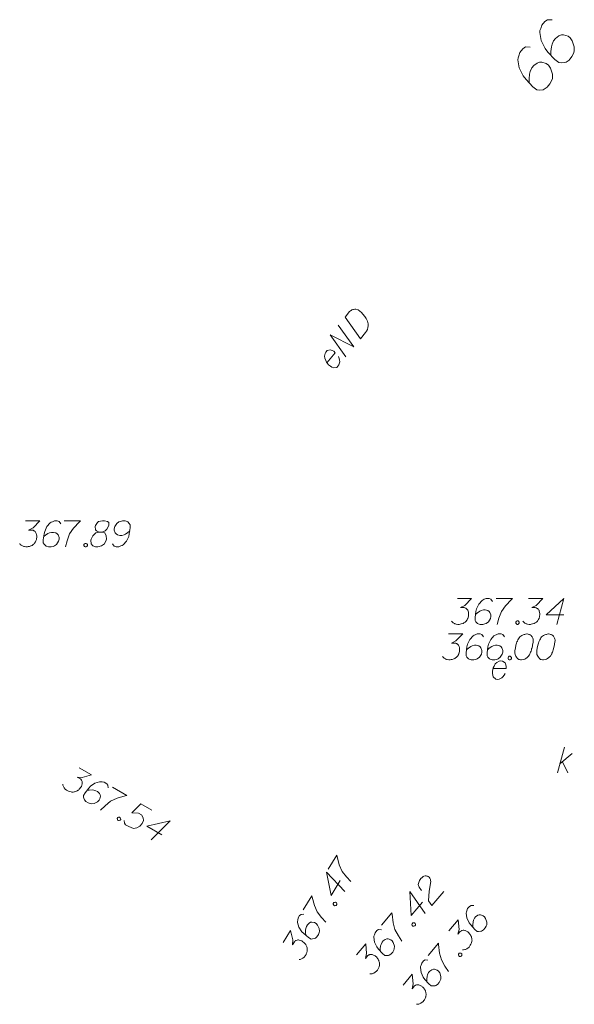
# Model space of a CAD drawing. Header units: millimetres. Extents: x 460 to 2266, y 622 to 2169.
# Tile 60 of 95: x 2073 to 2089, y 2068 to 2096. Entities that reach past the tile are written whole.
import ezdxf

# ---------------------------------------------------------------- set-up
doc = ezdxf.new("R2010")
doc.units = ezdxf.units.MM
doc.layers.add('#digitalizacja', color=7, linetype='Continuous', lineweight=18)
doc.layers.add('#skartowane', color=7, linetype='Continuous', lineweight=18)
doc.layers.add('GEPADR_O', color=7, linetype='Continuous', lineweight=18, true_color=0x0a0909)

# ---------------------------------------------------------------- blocks, each defined once
blk = doc.blocks.new('*U11')
at = {"layer": '#skartowane', "color": 36, "linetype": 'ByBlock', "lineweight": 18, "true_color": 0x803300}
for p, q in [((5555383.751, 5636421.093), (5555383.951, 5636421.843)), ((5555383.821, 5636421.359), (5555384.176, 5636421.654)), ((5555383.892, 5636421.418), (5555384.046, 5636421.093))]:
    blk.add_line(p, q, dxfattribs=at)

msp = doc.modelspace()

# ---------------------------------------------------------------- linework, layer by layer
at = {"layer": '#digitalizacja', "color": 1, "linetype": 'Continuous', "lineweight": 18, "flags": 128}
for points in [[(2082.446, 2087.696), (2082.574, 2087.851), (2082.605, 2087.879), (2082.62, 2087.889), (2082.648, 2087.904), (2082.669, 2087.91), (2082.689, 2087.917), (2082.731, 2087.921), (2082.76, 2087.919), (2082.825, 2087.905), (2082.925, 2087.822), (2082.967, 2087.78), (2082.986, 2087.757), (2083.005, 2087.733), (2083.024, 2087.71), (2083.039, 2087.682), (2083.059, 2087.651), (2083.085, 2087.599), (2083.096, 2087.574), (2083.116, 2087.497), (2083.117, 2087.442), (2083.11, 2087.387), (2083.095, 2087.331), (2083.074, 2087.287), (2083.045, 2087.242), (2082.898, 2087.064), (2082.446, 2087.696)], [(2082.471, 2086.544), (2082.019, 2087.176), (2082.703, 2086.827), (2082.251, 2087.458)], [(2081.922, 2086.369), (2082.162, 2086.661), (2082.12, 2086.703), (2082.071, 2086.728), (2082.015, 2086.743), (2081.929, 2086.722), (2081.887, 2086.68), (2081.866, 2086.636), (2081.852, 2086.564), (2081.858, 2086.505), (2081.885, 2086.437), (2081.907, 2086.389), (2081.97, 2086.306), (2082.02, 2086.265), (2082.065, 2086.236), (2082.112, 2086.22), (2082.207, 2086.233), (2082.242, 2086.266), (2082.267, 2086.306), (2082.271, 2086.311), (2082.293, 2086.393), (2082.287, 2086.451), (2082.275, 2086.483), (2082.275, 2086.492), (2082.252, 2086.548)]]:
    msp.add_lwpolyline(points, dxfattribs=at)
at = {"layer": '#digitalizacja', "color": 36, "linetype": 'Continuous', "lineweight": 18, "true_color": 0x803300, "flags": 128}
for points in [[(2085.448, 2078.502), (2085.861, 2078.502), (2085.666, 2078.301), (2085.536, 2078.236), (2085.642, 2078.236), (2085.666, 2078.23), (2085.678, 2078.224), (2085.69, 2078.218), (2085.702, 2078.212), (2085.725, 2078.195), (2085.737, 2078.177), (2085.749, 2078.159), (2085.755, 2078.141), (2085.767, 2078.1), (2085.772, 2078.065), (2085.772, 2078.047), (2085.772, 2078.023), (2085.767, 2077.988), (2085.761, 2077.964), (2085.755, 2077.941), (2085.749, 2077.923), (2085.743, 2077.911), (2085.737, 2077.899), (2085.731, 2077.888), (2085.719, 2077.87), (2085.702, 2077.846), (2085.684, 2077.829), (2085.672, 2077.817), (2085.654, 2077.805), (2085.637, 2077.793), (2085.613, 2077.781), (2085.601, 2077.775), (2085.56, 2077.764), (2085.524, 2077.758), (2085.501, 2077.752), (2085.459, 2077.752), (2085.412, 2077.758), (2085.394, 2077.764), (2085.377, 2077.769), (2085.359, 2077.775), (2085.341, 2077.787), (2085.324, 2077.799), (2085.294, 2077.823), (2085.276, 2077.846)], [(2086.469, 2078.419), (2086.422, 2078.484), (2086.369, 2078.502), (2086.286, 2078.502), (2086.227, 2078.478), (2086.192, 2078.466), (2086.162, 2078.449), (2086.068, 2078.342), (2086.003, 2078.201), (2085.985, 2078.124), (2085.961, 2077.952), (2085.961, 2077.864), (2085.985, 2077.829), (2086.032, 2077.781), (2086.05, 2077.769), (2086.109, 2077.752), (2086.186, 2077.752), (2086.245, 2077.764), (2086.286, 2077.775), (2086.345, 2077.823), (2086.404, 2077.917), (2086.422, 2077.976), (2086.422, 2078.023), (2086.392, 2078.1), (2086.369, 2078.13), (2086.327, 2078.153), (2086.257, 2078.171), (2086.204, 2078.171), (2086.139, 2078.153), (2086.097, 2078.136), (2086.026, 2078.088), (2085.991, 2078.059), (2085.973, 2078.041)], [(2087.077, 2078.419), (2087.03, 2078.484), (2086.977, 2078.502), (2086.894, 2078.502), (2086.835, 2078.478), (2086.8, 2078.466), (2086.77, 2078.449), (2086.676, 2078.342), (2086.611, 2078.201), (2086.593, 2078.124), (2086.57, 2077.952), (2086.57, 2077.864), (2086.593, 2077.829), (2086.64, 2077.781), (2086.658, 2077.769), (2086.717, 2077.752), (2086.794, 2077.752), (2086.853, 2077.764), (2086.894, 2077.775), (2086.953, 2077.823), (2087.012, 2077.917), (2087.03, 2077.976), (2087.03, 2078.023), (2087.001, 2078.1), (2086.977, 2078.13), (2086.936, 2078.153), (2086.865, 2078.171), (2086.812, 2078.171), (2086.747, 2078.153), (2086.705, 2078.136), (2086.635, 2078.088), (2086.599, 2078.059), (2086.581, 2078.041)], [(2087.733, 2078.502), (2087.721, 2078.502), (2087.686, 2078.496), (2087.662, 2078.49), (2087.644, 2078.484), (2087.615, 2078.472), (2087.579, 2078.454), (2087.55, 2078.437), (2087.52, 2078.413), (2087.503, 2078.389), (2087.485, 2078.36), (2087.467, 2078.33), (2087.449, 2078.295), (2087.438, 2078.271), (2087.426, 2078.236), (2087.408, 2078.177), (2087.39, 2078.088), (2087.378, 2078.017), (2087.378, 2077.952), (2087.384, 2077.905), (2087.408, 2077.852), (2087.426, 2077.823), (2087.455, 2077.787), (2087.491, 2077.764), (2087.508, 2077.758), (2087.544, 2077.752), (2087.573, 2077.752), (2087.621, 2077.758), (2087.662, 2077.769), (2087.692, 2077.787), (2087.733, 2077.817), (2087.751, 2077.834), (2087.774, 2077.858), (2087.792, 2077.882), (2087.804, 2077.899), (2087.815, 2077.929), (2087.821, 2077.941), (2087.833, 2077.97), (2087.845, 2078.006), (2087.857, 2078.041), (2087.863, 2078.065), (2087.869, 2078.082), (2087.875, 2078.106), (2087.886, 2078.159), (2087.892, 2078.189), (2087.898, 2078.218), (2087.904, 2078.26), (2087.91, 2078.313), (2087.91, 2078.33), (2087.904, 2078.354), (2087.898, 2078.378), (2087.88, 2078.413), (2087.863, 2078.437), (2087.845, 2078.454), (2087.821, 2078.472), (2087.798, 2078.484), (2087.78, 2078.49), (2087.762, 2078.496), (2087.733, 2078.502)], [(2088.365, 2078.502), (2088.353, 2078.502), (2088.317, 2078.496), (2088.294, 2078.49), (2088.276, 2078.484), (2088.247, 2078.472), (2088.211, 2078.454), (2088.182, 2078.437), (2088.152, 2078.413), (2088.134, 2078.389), (2088.117, 2078.36), (2088.099, 2078.33), (2088.081, 2078.295), (2088.069, 2078.271), (2088.058, 2078.236), (2088.04, 2078.177), (2088.022, 2078.088), (2088.01, 2078.017), (2088.01, 2077.952), (2088.016, 2077.905), (2088.04, 2077.852), (2088.058, 2077.823), (2088.087, 2077.787), (2088.123, 2077.764), (2088.14, 2077.758), (2088.176, 2077.752), (2088.205, 2077.752), (2088.252, 2077.758), (2088.294, 2077.769), (2088.323, 2077.787), (2088.365, 2077.817), (2088.382, 2077.834), (2088.406, 2077.858), (2088.424, 2077.882), (2088.435, 2077.899), (2088.447, 2077.929), (2088.453, 2077.941), (2088.465, 2077.97), (2088.477, 2078.006), (2088.489, 2078.041), (2088.495, 2078.065), (2088.5, 2078.082), (2088.506, 2078.106), (2088.518, 2078.159), (2088.524, 2078.189), (2088.53, 2078.218), (2088.536, 2078.26), (2088.542, 2078.313), (2088.542, 2078.33), (2088.536, 2078.354), (2088.53, 2078.378), (2088.512, 2078.413), (2088.495, 2078.437), (2088.477, 2078.454), (2088.453, 2078.472), (2088.43, 2078.484), (2088.412, 2078.49), (2088.394, 2078.496), (2088.365, 2078.502)], [(2087.213, 2077.852), (2087.243, 2077.852), (2087.26, 2077.84), (2087.278, 2077.817), (2087.278, 2077.787), (2087.26, 2077.764), (2087.243, 2077.752), (2087.213, 2077.752), (2087.195, 2077.764), (2087.178, 2077.787), (2087.178, 2077.817), (2087.195, 2077.84), (2087.213, 2077.852)]]:
    msp.add_lwpolyline(points, dxfattribs=at)
at = {"layer": '#skartowane', "color": 7, "linetype": 'Continuous', "lineweight": 18, "flags": 128}
for points in [[(2073.173, 2081.78), (2073.586, 2081.78), (2073.391, 2081.579), (2073.262, 2081.514), (2073.368, 2081.514), (2073.391, 2081.508), (2073.403, 2081.502), (2073.415, 2081.496), (2073.427, 2081.49), (2073.45, 2081.472), (2073.462, 2081.455), (2073.474, 2081.437), (2073.48, 2081.419), (2073.492, 2081.378), (2073.498, 2081.343), (2073.498, 2081.325), (2073.498, 2081.301), (2073.492, 2081.266), (2073.486, 2081.242), (2073.48, 2081.219), (2073.474, 2081.201), (2073.468, 2081.189), (2073.462, 2081.177), (2073.456, 2081.165), (2073.445, 2081.148), (2073.427, 2081.124), (2073.409, 2081.106), (2073.397, 2081.095), (2073.38, 2081.083), (2073.362, 2081.071), (2073.338, 2081.059), (2073.327, 2081.053), (2073.285, 2081.041), (2073.25, 2081.036), (2073.226, 2081.03), (2073.185, 2081.03), (2073.138, 2081.036), (2073.12, 2081.041), (2073.102, 2081.047), (2073.084, 2081.053), (2073.067, 2081.065), (2073.049, 2081.077), (2073.019, 2081.1), (2073.002, 2081.124)], [(2074.195, 2081.697), (2074.147, 2081.762), (2074.094, 2081.78), (2074.012, 2081.78), (2073.952, 2081.756), (2073.917, 2081.744), (2073.887, 2081.726), (2073.793, 2081.62), (2073.728, 2081.478), (2073.71, 2081.402), (2073.687, 2081.23), (2073.687, 2081.142), (2073.71, 2081.106), (2073.758, 2081.059), (2073.775, 2081.047), (2073.834, 2081.03), (2073.911, 2081.03), (2073.97, 2081.041), (2074.012, 2081.053), (2074.071, 2081.1), (2074.13, 2081.195), (2074.147, 2081.254), (2074.147, 2081.301), (2074.118, 2081.378), (2074.094, 2081.407), (2074.053, 2081.431), (2073.982, 2081.449), (2073.929, 2081.449), (2073.864, 2081.431), (2073.823, 2081.413), (2073.752, 2081.366), (2073.716, 2081.337), (2073.699, 2081.319)], [(2074.295, 2081.78), (2074.767, 2081.78), (2074.738, 2081.75), (2074.567, 2081.567), (2074.448, 2081.402), (2074.378, 2081.207), (2074.33, 2081.03)], [(2075.305, 2081.455), (2075.387, 2081.455), (2075.411, 2081.461), (2075.482, 2081.49), (2075.535, 2081.537), (2075.594, 2081.65), (2075.588, 2081.732), (2075.547, 2081.762), (2075.464, 2081.78), (2075.405, 2081.78), (2075.293, 2081.762), (2075.257, 2081.732), (2075.198, 2081.644), (2075.192, 2081.614), (2075.204, 2081.526), (2075.228, 2081.49), (2075.305, 2081.455), (2075.21, 2081.431), (2075.122, 2081.343), (2075.074, 2081.254), (2075.068, 2081.224), (2075.074, 2081.112), (2075.127, 2081.053), (2075.198, 2081.03), (2075.269, 2081.03), (2075.381, 2081.059), (2075.464, 2081.112), (2075.517, 2081.219), (2075.523, 2081.254), (2075.517, 2081.348), (2075.47, 2081.431), (2075.387, 2081.455)], [(2075.7, 2081.112), (2075.747, 2081.047), (2075.801, 2081.03), (2075.883, 2081.03), (2075.942, 2081.053), (2075.978, 2081.065), (2076.007, 2081.083), (2076.102, 2081.189), (2076.167, 2081.331), (2076.184, 2081.407), (2076.208, 2081.579), (2076.208, 2081.667), (2076.184, 2081.703), (2076.137, 2081.75), (2076.12, 2081.762), (2076.06, 2081.78), (2075.984, 2081.78), (2075.925, 2081.768), (2075.883, 2081.756), (2075.824, 2081.709), (2075.765, 2081.614), (2075.747, 2081.555), (2075.747, 2081.508), (2075.777, 2081.431), (2075.801, 2081.402), (2075.842, 2081.378), (2075.913, 2081.36), (2075.966, 2081.36), (2076.031, 2081.378), (2076.072, 2081.396), (2076.143, 2081.443), (2076.179, 2081.472), (2076.196, 2081.49)], [(2074.903, 2081.13), (2074.933, 2081.13), (2074.95, 2081.118), (2074.968, 2081.095), (2074.968, 2081.065), (2074.95, 2081.041), (2074.933, 2081.03), (2074.903, 2081.03), (2074.885, 2081.041), (2074.868, 2081.065), (2074.868, 2081.095), (2074.885, 2081.118), (2074.903, 2081.13)], [(2086.744, 2077.496), (2087.122, 2077.496), (2087.128, 2077.555), (2087.116, 2077.608), (2087.093, 2077.661), (2087.022, 2077.714), (2086.963, 2077.72), (2086.916, 2077.708), (2086.851, 2077.673), (2086.809, 2077.632), (2086.774, 2077.567), (2086.75, 2077.519), (2086.727, 2077.419), (2086.727, 2077.354), (2086.733, 2077.301), (2086.75, 2077.254), (2086.821, 2077.189), (2086.868, 2077.183), (2086.916, 2077.189), (2086.922, 2077.189), (2086.998, 2077.224), (2087.04, 2077.265), (2087.057, 2077.295), (2087.063, 2077.301), (2087.093, 2077.354)], [(2074.732, 2074.622), (2075.089, 2074.413), (2074.819, 2074.338), (2074.674, 2074.347), (2074.766, 2074.294), (2074.784, 2074.277), (2074.791, 2074.266), (2074.798, 2074.255), (2074.805, 2074.243), (2074.817, 2074.216), (2074.818, 2074.195), (2074.819, 2074.174), (2074.815, 2074.155), (2074.804, 2074.114), (2074.792, 2074.08), (2074.783, 2074.065), (2074.771, 2074.045), (2074.748, 2074.017), (2074.731, 2074), (2074.714, 2073.982), (2074.7, 2073.97), (2074.689, 2073.963), (2074.677, 2073.956), (2074.666, 2073.948), (2074.647, 2073.939), (2074.62, 2073.928), (2074.596, 2073.921), (2074.58, 2073.917), (2074.558, 2073.916), (2074.537, 2073.915), (2074.511, 2073.916), (2074.498, 2073.917), (2074.456, 2073.928), (2074.422, 2073.941), (2074.399, 2073.948), (2074.363, 2073.968), (2074.326, 2073.997), (2074.313, 2074.012), (2074.301, 2074.026), (2074.289, 2074.04), (2074.279, 2074.059), (2074.27, 2074.078), (2074.257, 2074.113), (2074.253, 2074.143)], [(2075.572, 2074.034), (2075.564, 2074.114), (2075.527, 2074.156), (2075.456, 2074.198), (2075.393, 2074.207), (2075.356, 2074.215), (2075.322, 2074.214), (2075.187, 2074.17), (2075.059, 2074.081), (2075.005, 2074.024), (2074.898, 2073.888), (2074.853, 2073.812), (2074.856, 2073.769), (2074.873, 2073.704), (2074.882, 2073.685), (2074.924, 2073.64), (2074.99, 2073.601), (2075.047, 2073.582), (2075.089, 2073.571), (2075.163, 2073.582), (2075.262, 2073.633), (2075.307, 2073.675), (2075.331, 2073.716), (2075.345, 2073.797), (2075.339, 2073.835), (2075.315, 2073.876), (2075.263, 2073.927), (2075.217, 2073.954), (2075.152, 2073.972), (2075.108, 2073.977), (2075.023, 2073.972), (2074.977, 2073.965), (2074.953, 2073.958)], [(2075.7, 2074.054), (2076.108, 2073.816), (2076.068, 2073.805), (2075.827, 2073.734), (2075.642, 2073.651), (2075.482, 2073.518), (2075.352, 2073.389)], [(2076.842, 2073.386), (2076.521, 2073.574), (2076.26, 2073.316), (2076.452, 2073.306), (2076.539, 2073.255), (2076.584, 2073.167), (2076.594, 2073.092), (2076.554, 2073), (2076.488, 2072.922), (2076.405, 2072.875), (2076.301, 2072.86), (2076.167, 2072.912), (2076.075, 2072.965), (2076.041, 2073.013), (2076.033, 2073.093)], [(2075.897, 2073.186), (2075.922, 2073.171), (2075.931, 2073.152), (2075.935, 2073.123), (2075.92, 2073.098), (2075.893, 2073.086), (2075.871, 2073.085), (2075.846, 2073.1), (2075.837, 2073.119), (2075.833, 2073.148), (2075.848, 2073.174), (2075.875, 2073.185), (2075.897, 2073.186)], [(2077.128, 2072.671), (2076.689, 2072.927), (2077.366, 2073.078), (2076.814, 2072.533)], [(2081.957, 2071.68), (2082.204, 2072.083), (2082.214, 2072.042), (2082.28, 2071.8), (2082.359, 2071.613), (2082.488, 2071.451), (2082.614, 2071.318)], [(2082.307, 2071.347), (2082.041, 2070.915), (2081.904, 2071.594), (2082.438, 2071.031)], [(2084.662, 2071.057), (2084.596, 2071.152), (2084.572, 2071.234), (2084.584, 2071.294), (2084.605, 2071.346), (2084.627, 2071.381), (2084.646, 2071.404), (2084.685, 2071.44), (2084.716, 2071.46), (2084.732, 2071.47), (2084.769, 2071.485), (2084.798, 2071.484), (2084.824, 2071.477), (2084.841, 2071.47), (2084.863, 2071.46), (2084.886, 2071.441), (2084.904, 2071.417), (2084.914, 2071.401), (2084.925, 2071.377), (2084.931, 2071.348), (2084.933, 2071.323), (2084.89, 2071.043), (2084.872, 2070.757), (2084.968, 2070.622), (2085.314, 2071.033)], [(2084.691, 2070.724), (2084.363, 2070.336), (2084.33, 2071.029), (2084.773, 2070.392)], [(2081.234, 2070.502), (2081.481, 2070.905), (2081.491, 2070.864), (2081.557, 2070.623), (2081.636, 2070.436), (2081.765, 2070.273), (2081.891, 2070.14)], [(2082.105, 2070.681), (2082.121, 2070.706), (2082.14, 2070.715), (2082.17, 2070.718), (2082.195, 2070.702), (2082.206, 2070.675), (2082.207, 2070.654), (2082.191, 2070.628), (2082.172, 2070.62), (2082.142, 2070.617), (2082.117, 2070.632), (2082.106, 2070.66), (2082.105, 2070.681)], [(2086.186, 2070.619), (2086.106, 2070.625), (2086.058, 2070.596), (2086.005, 2070.533), (2085.985, 2070.472), (2085.971, 2070.437), (2085.965, 2070.403), (2085.986, 2070.263), (2086.052, 2070.122), (2086.099, 2070.059), (2086.215, 2069.93), (2086.283, 2069.873), (2086.325, 2069.868), (2086.392, 2069.874), (2086.412, 2069.88), (2086.464, 2069.913), (2086.513, 2069.972), (2086.542, 2070.025), (2086.56, 2070.064), (2086.562, 2070.14), (2086.528, 2070.246), (2086.494, 2070.297), (2086.458, 2070.328), (2086.38, 2070.355), (2086.342, 2070.356), (2086.298, 2070.339), (2086.238, 2070.297), (2086.204, 2070.256), (2086.176, 2070.195), (2086.163, 2070.152), (2086.153, 2070.067), (2086.153, 2070.021), (2086.155, 2069.996)], [(2081.252, 2070.374), (2081.172, 2070.367), (2081.129, 2070.331), (2081.085, 2070.261), (2081.075, 2070.198), (2081.066, 2070.162), (2081.066, 2070.127), (2081.107, 2069.991), (2081.194, 2069.862), (2081.25, 2069.807), (2081.384, 2069.697), (2081.459, 2069.651), (2081.502, 2069.652), (2081.567, 2069.668), (2081.586, 2069.677), (2081.632, 2069.718), (2081.672, 2069.783), (2081.693, 2069.84), (2081.705, 2069.881), (2081.695, 2069.956), (2081.646, 2070.056), (2081.604, 2070.102), (2081.564, 2070.126), (2081.483, 2070.142), (2081.446, 2070.137), (2081.404, 2070.114), (2081.352, 2070.063), (2081.324, 2070.018), (2081.305, 2069.953), (2081.299, 2069.908), (2081.302, 2069.823), (2081.308, 2069.778), (2081.314, 2069.753)], [(2083.503, 2070.05), (2083.808, 2070.411), (2083.811, 2070.369), (2083.841, 2070.12), (2083.891, 2069.923), (2083.994, 2069.744), (2084.099, 2069.593)], [(2084.392, 2070.096), (2084.411, 2070.118), (2084.431, 2070.124), (2084.461, 2070.123), (2084.483, 2070.103), (2084.49, 2070.075), (2084.488, 2070.054), (2084.469, 2070.031), (2084.448, 2070.025), (2084.419, 2070.027), (2084.396, 2070.046), (2084.39, 2070.075), (2084.392, 2070.096)], [(2085.464, 2069.892), (2085.731, 2070.208), (2085.758, 2069.929), (2085.724, 2069.788), (2085.793, 2069.869), (2085.812, 2069.883), (2085.825, 2069.889), (2085.837, 2069.894), (2085.849, 2069.899), (2085.878, 2069.906), (2085.899, 2069.903), (2085.92, 2069.901), (2085.937, 2069.894), (2085.977, 2069.876), (2086.007, 2069.858), (2086.021, 2069.847), (2086.039, 2069.831), (2086.062, 2069.804), (2086.077, 2069.784), (2086.091, 2069.765), (2086.1, 2069.749), (2086.106, 2069.736), (2086.111, 2069.724), (2086.116, 2069.712), (2086.122, 2069.692), (2086.129, 2069.663), (2086.131, 2069.638), (2086.132, 2069.621), (2086.13, 2069.6), (2086.127, 2069.579), (2086.121, 2069.553), (2086.118, 2069.541), (2086.1, 2069.501), (2086.082, 2069.47), (2086.071, 2069.449), (2086.045, 2069.417), (2086.01, 2069.385), (2085.994, 2069.375), (2085.978, 2069.365), (2085.962, 2069.355), (2085.942, 2069.35), (2085.921, 2069.344), (2085.884, 2069.336), (2085.854, 2069.338)], [(2080.647, 2069.546), (2080.863, 2069.899), (2080.932, 2069.628), (2080.92, 2069.483), (2080.975, 2069.573), (2080.993, 2069.59), (2081.004, 2069.597), (2081.015, 2069.604), (2081.026, 2069.611), (2081.054, 2069.622), (2081.075, 2069.623), (2081.096, 2069.624), (2081.114, 2069.62), (2081.156, 2069.608), (2081.189, 2069.595), (2081.204, 2069.585), (2081.224, 2069.573), (2081.251, 2069.549), (2081.268, 2069.532), (2081.286, 2069.515), (2081.297, 2069.5), (2081.304, 2069.489), (2081.311, 2069.478), (2081.318, 2069.467), (2081.327, 2069.447), (2081.338, 2069.42), (2081.344, 2069.395), (2081.348, 2069.379), (2081.349, 2069.358), (2081.35, 2069.337), (2081.347, 2069.31), (2081.346, 2069.297), (2081.335, 2069.256), (2081.321, 2069.223), (2081.314, 2069.199), (2081.292, 2069.164), (2081.262, 2069.127), (2081.248, 2069.115), (2081.234, 2069.103), (2081.219, 2069.091), (2081.2, 2069.082), (2081.181, 2069.073), (2081.145, 2069.06), (2081.116, 2069.057)], [(2083.502, 2069.92), (2083.422, 2069.926), (2083.374, 2069.896), (2083.32, 2069.833), (2083.3, 2069.773), (2083.287, 2069.738), (2083.281, 2069.704), (2083.301, 2069.563), (2083.368, 2069.422), (2083.415, 2069.359), (2083.531, 2069.231), (2083.598, 2069.174), (2083.641, 2069.169), (2083.707, 2069.175), (2083.728, 2069.181), (2083.779, 2069.214), (2083.829, 2069.273), (2083.858, 2069.326), (2083.876, 2069.365), (2083.878, 2069.44), (2083.843, 2069.546), (2083.81, 2069.598), (2083.774, 2069.629), (2083.696, 2069.656), (2083.658, 2069.657), (2083.613, 2069.64), (2083.554, 2069.597), (2083.52, 2069.557), (2083.492, 2069.496), (2083.478, 2069.453), (2083.469, 2069.368), (2083.469, 2069.322), (2083.471, 2069.297)], [(2082.78, 2069.192), (2083.046, 2069.508), (2083.074, 2069.23), (2083.04, 2069.089), (2083.108, 2069.17), (2083.128, 2069.184), (2083.14, 2069.189), (2083.152, 2069.195), (2083.165, 2069.2), (2083.193, 2069.206), (2083.214, 2069.204), (2083.236, 2069.202), (2083.253, 2069.195), (2083.292, 2069.177), (2083.323, 2069.159), (2083.337, 2069.147), (2083.355, 2069.132), (2083.378, 2069.105), (2083.392, 2069.085), (2083.406, 2069.065), (2083.416, 2069.049), (2083.421, 2069.037), (2083.427, 2069.025), (2083.432, 2069.013), (2083.438, 2068.993), (2083.444, 2068.964), (2083.446, 2068.939), (2083.448, 2068.922), (2083.445, 2068.901), (2083.443, 2068.88), (2083.437, 2068.854), (2083.434, 2068.841), (2083.416, 2068.802), (2083.398, 2068.771), (2083.387, 2068.749), (2083.36, 2068.718), (2083.325, 2068.686), (2083.309, 2068.676), (2083.294, 2068.666), (2083.278, 2068.656), (2083.257, 2068.65), (2083.237, 2068.644), (2083.2, 2068.637), (2083.17, 2068.639)], [(2084.855, 2069.17), (2085.159, 2069.531), (2085.163, 2069.489), (2085.192, 2069.24), (2085.242, 2069.043), (2085.346, 2068.863), (2085.451, 2068.713)], [(2085.743, 2069.215), (2085.762, 2069.238), (2085.783, 2069.244), (2085.812, 2069.242), (2085.835, 2069.223), (2085.841, 2069.194), (2085.839, 2069.173), (2085.82, 2069.151), (2085.8, 2069.145), (2085.77, 2069.146), (2085.748, 2069.166), (2085.741, 2069.194), (2085.743, 2069.215)], [(2084.853, 2069.04), (2084.773, 2069.045), (2084.725, 2069.016), (2084.672, 2068.953), (2084.652, 2068.893), (2084.638, 2068.858), (2084.633, 2068.824), (2084.653, 2068.683), (2084.719, 2068.542), (2084.766, 2068.479), (2084.882, 2068.351), (2084.95, 2068.294), (2084.992, 2068.289), (2085.059, 2068.294), (2085.079, 2068.3), (2085.131, 2068.334), (2085.18, 2068.393), (2085.209, 2068.445), (2085.227, 2068.485), (2085.229, 2068.56), (2085.195, 2068.666), (2085.161, 2068.718), (2085.125, 2068.748), (2085.047, 2068.775), (2085.01, 2068.776), (2084.965, 2068.76), (2084.906, 2068.717), (2084.871, 2068.677), (2084.843, 2068.616), (2084.83, 2068.573), (2084.82, 2068.488), (2084.82, 2068.442), (2084.822, 2068.417)], [(2084.131, 2068.312), (2084.398, 2068.628), (2084.425, 2068.35), (2084.391, 2068.209), (2084.46, 2068.29), (2084.48, 2068.304), (2084.492, 2068.309), (2084.504, 2068.314), (2084.516, 2068.32), (2084.545, 2068.326), (2084.566, 2068.324), (2084.587, 2068.321), (2084.604, 2068.315), (2084.644, 2068.297), (2084.674, 2068.279), (2084.688, 2068.267), (2084.706, 2068.252), (2084.729, 2068.225), (2084.744, 2068.205), (2084.758, 2068.185), (2084.768, 2068.169), (2084.773, 2068.157), (2084.778, 2068.145), (2084.783, 2068.133), (2084.789, 2068.112), (2084.796, 2068.084), (2084.798, 2068.059), (2084.799, 2068.042), (2084.797, 2068.021), (2084.794, 2068), (2084.788, 2067.974), (2084.785, 2067.961), (2084.768, 2067.922), (2084.749, 2067.891), (2084.738, 2067.869), (2084.712, 2067.838), (2084.677, 2067.805), (2084.661, 2067.796), (2084.645, 2067.786), (2084.629, 2067.776), (2084.609, 2067.77), (2084.588, 2067.764), (2084.551, 2067.757), (2084.522, 2067.759)]]:
    msp.add_lwpolyline(points, dxfattribs=at)
at = {"layer": '#skartowane', "color": 36, "linetype": 'Continuous', "lineweight": 18, "true_color": 0x803300, "flags": 128}
for points in [[(2085.709, 2079.529), (2086.122, 2079.529), (2085.927, 2079.329), (2085.797, 2079.264), (2085.904, 2079.264), (2085.927, 2079.258), (2085.939, 2079.252), (2085.951, 2079.246), (2085.963, 2079.24), (2085.986, 2079.222), (2085.998, 2079.205), (2086.01, 2079.187), (2086.016, 2079.169), (2086.028, 2079.128), (2086.034, 2079.092), (2086.034, 2079.075), (2086.034, 2079.051), (2086.028, 2079.016), (2086.022, 2078.992), (2086.016, 2078.968), (2086.01, 2078.951), (2086.004, 2078.939), (2085.998, 2078.927), (2085.992, 2078.915), (2085.981, 2078.897), (2085.963, 2078.874), (2085.945, 2078.856), (2085.933, 2078.844), (2085.916, 2078.833), (2085.898, 2078.821), (2085.874, 2078.809), (2085.862, 2078.803), (2085.821, 2078.791), (2085.786, 2078.785), (2085.762, 2078.779), (2085.721, 2078.779), (2085.673, 2078.785), (2085.656, 2078.791), (2085.638, 2078.797), (2085.62, 2078.803), (2085.603, 2078.815), (2085.585, 2078.827), (2085.555, 2078.85), (2085.538, 2078.874)], [(2086.73, 2079.447), (2086.683, 2079.512), (2086.63, 2079.529), (2086.547, 2079.529), (2086.488, 2079.506), (2086.453, 2079.494), (2086.423, 2079.476), (2086.329, 2079.37), (2086.264, 2079.228), (2086.246, 2079.151), (2086.223, 2078.98), (2086.223, 2078.892), (2086.246, 2078.856), (2086.293, 2078.809), (2086.311, 2078.797), (2086.37, 2078.779), (2086.447, 2078.779), (2086.506, 2078.791), (2086.547, 2078.803), (2086.607, 2078.85), (2086.666, 2078.945), (2086.683, 2079.004), (2086.683, 2079.051), (2086.654, 2079.128), (2086.63, 2079.157), (2086.589, 2079.181), (2086.518, 2079.199), (2086.465, 2079.199), (2086.4, 2079.181), (2086.358, 2079.163), (2086.288, 2079.116), (2086.252, 2079.086), (2086.234, 2079.069)], [(2086.831, 2079.529), (2087.303, 2079.529), (2087.274, 2079.5), (2087.102, 2079.317), (2086.984, 2079.151), (2086.913, 2078.957), (2086.866, 2078.779)], [(2087.776, 2079.529), (2088.189, 2079.529), (2087.994, 2079.329), (2087.864, 2079.264), (2087.97, 2079.264), (2087.994, 2079.258), (2088.006, 2079.252), (2088.018, 2079.246), (2088.03, 2079.24), (2088.053, 2079.222), (2088.065, 2079.205), (2088.077, 2079.187), (2088.083, 2079.169), (2088.095, 2079.128), (2088.1, 2079.092), (2088.1, 2079.075), (2088.1, 2079.051), (2088.095, 2079.016), (2088.089, 2078.992), (2088.083, 2078.968), (2088.077, 2078.951), (2088.071, 2078.939), (2088.065, 2078.927), (2088.059, 2078.915), (2088.047, 2078.897), (2088.03, 2078.874), (2088.012, 2078.856), (2088, 2078.844), (2087.982, 2078.833), (2087.965, 2078.821), (2087.941, 2078.809), (2087.929, 2078.803), (2087.888, 2078.791), (2087.852, 2078.785), (2087.829, 2078.779), (2087.787, 2078.779), (2087.74, 2078.785), (2087.722, 2078.791), (2087.705, 2078.797), (2087.687, 2078.803), (2087.669, 2078.815), (2087.652, 2078.827), (2087.622, 2078.85), (2087.604, 2078.874)], [(2088.797, 2079.057), (2088.289, 2079.057), (2088.797, 2079.529), (2088.596, 2078.779)], [(2087.439, 2078.88), (2087.469, 2078.88), (2087.486, 2078.868), (2087.504, 2078.844), (2087.504, 2078.815), (2087.486, 2078.791), (2087.469, 2078.779), (2087.439, 2078.779), (2087.421, 2078.791), (2087.404, 2078.815), (2087.404, 2078.844), (2087.421, 2078.868), (2087.439, 2078.88)], [(2085.448, 2078.502), (2085.861, 2078.502), (2085.666, 2078.301), (2085.536, 2078.236), (2085.642, 2078.236), (2085.666, 2078.23), (2085.678, 2078.224), (2085.69, 2078.218), (2085.702, 2078.212), (2085.725, 2078.195), (2085.737, 2078.177), (2085.749, 2078.159), (2085.755, 2078.141), (2085.767, 2078.1), (2085.772, 2078.065), (2085.772, 2078.047), (2085.772, 2078.023), (2085.767, 2077.988), (2085.761, 2077.964), (2085.755, 2077.941), (2085.749, 2077.923), (2085.743, 2077.911), (2085.737, 2077.899), (2085.731, 2077.888), (2085.719, 2077.87), (2085.702, 2077.846), (2085.684, 2077.829), (2085.672, 2077.817), (2085.654, 2077.805), (2085.637, 2077.793), (2085.613, 2077.781), (2085.601, 2077.775), (2085.56, 2077.764), (2085.524, 2077.758), (2085.501, 2077.752), (2085.459, 2077.752), (2085.412, 2077.758), (2085.394, 2077.764), (2085.377, 2077.769), (2085.359, 2077.775), (2085.341, 2077.787), (2085.324, 2077.799), (2085.294, 2077.823), (2085.276, 2077.846)], [(2086.469, 2078.419), (2086.422, 2078.484), (2086.369, 2078.502), (2086.286, 2078.502), (2086.227, 2078.478), (2086.192, 2078.466), (2086.162, 2078.449), (2086.068, 2078.342), (2086.003, 2078.201), (2085.985, 2078.124), (2085.961, 2077.952), (2085.961, 2077.864), (2085.985, 2077.829), (2086.032, 2077.781), (2086.05, 2077.769), (2086.109, 2077.752), (2086.186, 2077.752), (2086.245, 2077.764), (2086.286, 2077.775), (2086.345, 2077.823), (2086.404, 2077.917), (2086.422, 2077.976), (2086.422, 2078.023), (2086.392, 2078.1), (2086.369, 2078.13), (2086.327, 2078.153), (2086.257, 2078.171), (2086.204, 2078.171), (2086.139, 2078.153), (2086.097, 2078.136), (2086.026, 2078.088), (2085.991, 2078.059), (2085.973, 2078.041)], [(2087.077, 2078.419), (2087.03, 2078.484), (2086.977, 2078.502), (2086.894, 2078.502), (2086.835, 2078.478), (2086.8, 2078.466), (2086.77, 2078.449), (2086.676, 2078.342), (2086.611, 2078.201), (2086.593, 2078.124), (2086.57, 2077.952), (2086.57, 2077.864), (2086.593, 2077.829), (2086.64, 2077.781), (2086.658, 2077.769), (2086.717, 2077.752), (2086.794, 2077.752), (2086.853, 2077.764), (2086.894, 2077.775), (2086.953, 2077.823), (2087.012, 2077.917), (2087.03, 2077.976), (2087.03, 2078.023), (2087.001, 2078.1), (2086.977, 2078.13), (2086.936, 2078.153), (2086.865, 2078.171), (2086.812, 2078.171), (2086.747, 2078.153), (2086.705, 2078.136), (2086.635, 2078.088), (2086.599, 2078.059), (2086.581, 2078.041)], [(2087.733, 2078.502), (2087.721, 2078.502), (2087.686, 2078.496), (2087.662, 2078.49), (2087.644, 2078.484), (2087.615, 2078.472), (2087.579, 2078.454), (2087.55, 2078.437), (2087.52, 2078.413), (2087.503, 2078.389), (2087.485, 2078.36), (2087.467, 2078.33), (2087.449, 2078.295), (2087.438, 2078.271), (2087.426, 2078.236), (2087.408, 2078.177), (2087.39, 2078.088), (2087.378, 2078.017), (2087.378, 2077.952), (2087.384, 2077.905), (2087.408, 2077.852), (2087.426, 2077.823), (2087.455, 2077.787), (2087.491, 2077.764), (2087.508, 2077.758), (2087.544, 2077.752), (2087.573, 2077.752), (2087.621, 2077.758), (2087.662, 2077.769), (2087.692, 2077.787), (2087.733, 2077.817), (2087.751, 2077.834), (2087.774, 2077.858), (2087.792, 2077.882), (2087.804, 2077.899), (2087.815, 2077.929), (2087.821, 2077.941), (2087.833, 2077.97), (2087.845, 2078.006), (2087.857, 2078.041), (2087.863, 2078.065), (2087.869, 2078.082), (2087.875, 2078.106), (2087.886, 2078.159), (2087.892, 2078.189), (2087.898, 2078.218), (2087.904, 2078.26), (2087.91, 2078.313), (2087.91, 2078.33), (2087.904, 2078.354), (2087.898, 2078.378), (2087.88, 2078.413), (2087.863, 2078.437), (2087.845, 2078.454), (2087.821, 2078.472), (2087.798, 2078.484), (2087.78, 2078.49), (2087.762, 2078.496), (2087.733, 2078.502)], [(2088.365, 2078.502), (2088.353, 2078.502), (2088.317, 2078.496), (2088.294, 2078.49), (2088.276, 2078.484), (2088.247, 2078.472), (2088.211, 2078.454), (2088.182, 2078.437), (2088.152, 2078.413), (2088.134, 2078.389), (2088.117, 2078.36), (2088.099, 2078.33), (2088.081, 2078.295), (2088.069, 2078.271), (2088.058, 2078.236), (2088.04, 2078.177), (2088.022, 2078.088), (2088.01, 2078.017), (2088.01, 2077.952), (2088.016, 2077.905), (2088.04, 2077.852), (2088.058, 2077.823), (2088.087, 2077.787), (2088.123, 2077.764), (2088.14, 2077.758), (2088.176, 2077.752), (2088.205, 2077.752), (2088.252, 2077.758), (2088.294, 2077.769), (2088.323, 2077.787), (2088.365, 2077.817), (2088.382, 2077.834), (2088.406, 2077.858), (2088.424, 2077.882), (2088.435, 2077.899), (2088.447, 2077.929), (2088.453, 2077.941), (2088.465, 2077.97), (2088.477, 2078.006), (2088.489, 2078.041), (2088.495, 2078.065), (2088.5, 2078.082), (2088.506, 2078.106), (2088.518, 2078.159), (2088.524, 2078.189), (2088.53, 2078.218), (2088.536, 2078.26), (2088.542, 2078.313), (2088.542, 2078.33), (2088.536, 2078.354), (2088.53, 2078.378), (2088.512, 2078.413), (2088.495, 2078.437), (2088.477, 2078.454), (2088.453, 2078.472), (2088.43, 2078.484), (2088.412, 2078.49), (2088.394, 2078.496), (2088.365, 2078.502)], [(2087.213, 2077.852), (2087.243, 2077.852), (2087.26, 2077.84), (2087.278, 2077.817), (2087.278, 2077.787), (2087.26, 2077.764), (2087.243, 2077.752), (2087.213, 2077.752), (2087.195, 2077.764), (2087.178, 2077.787), (2087.178, 2077.817), (2087.195, 2077.84), (2087.213, 2077.852)]]:
    msp.add_lwpolyline(points, dxfattribs=at)
at = {"layer": 'GEPADR_O', "color": 7, "linetype": 'Continuous', "lineweight": 18, "flags": 128}
for points in [[(2088.456, 2096.315), (2088.322, 2096.321), (2088.244, 2096.271), (2088.158, 2096.163), (2088.127, 2096.062), (2088.105, 2096.003), (2088.097, 2095.946), (2088.137, 2095.713), (2088.254, 2095.481), (2088.335, 2095.377), (2088.533, 2095.168), (2088.648, 2095.076), (2088.719, 2095.07), (2088.829, 2095.082), (2088.863, 2095.092), (2088.948, 2095.151), (2089.028, 2095.25), (2089.074, 2095.34), (2089.102, 2095.406), (2089.102, 2095.532), (2089.041, 2095.707), (2088.982, 2095.792), (2088.921, 2095.841), (2088.79, 2095.883), (2088.727, 2095.883), (2088.654, 2095.853), (2088.557, 2095.78), (2088.501, 2095.711), (2088.457, 2095.608), (2088.436, 2095.536), (2088.424, 2095.394), (2088.425, 2095.317), (2088.43, 2095.276)], [(2087.822, 2095.524), (2087.688, 2095.53), (2087.609, 2095.48), (2087.523, 2095.372), (2087.492, 2095.271), (2087.471, 2095.213), (2087.463, 2095.156), (2087.503, 2094.922), (2087.619, 2094.69), (2087.7, 2094.587), (2087.899, 2094.377), (2088.014, 2094.285), (2088.084, 2094.279), (2088.195, 2094.291), (2088.229, 2094.302), (2088.314, 2094.36), (2088.394, 2094.46), (2088.44, 2094.549), (2088.468, 2094.615), (2088.468, 2094.741), (2088.407, 2094.916), (2088.348, 2095.001), (2088.287, 2095.05), (2088.156, 2095.092), (2088.093, 2095.092), (2088.019, 2095.063), (2087.922, 2094.989), (2087.867, 2094.92), (2087.822, 2094.817), (2087.802, 2094.745), (2087.79, 2094.604), (2087.791, 2094.527), (2087.796, 2094.485)]]:
    msp.add_lwpolyline(points, dxfattribs=at)

# ---------------------------------------------------------------- block references
at = {"layer": '#skartowane', "color": 36, "linetype": 'Continuous', "lineweight": 18, "true_color": 0x803300}
msp.add_blockref('*U11', (-5553295.135, -5634346.623), dxfattribs=at)

doc.saveas('drawing.dxf')
